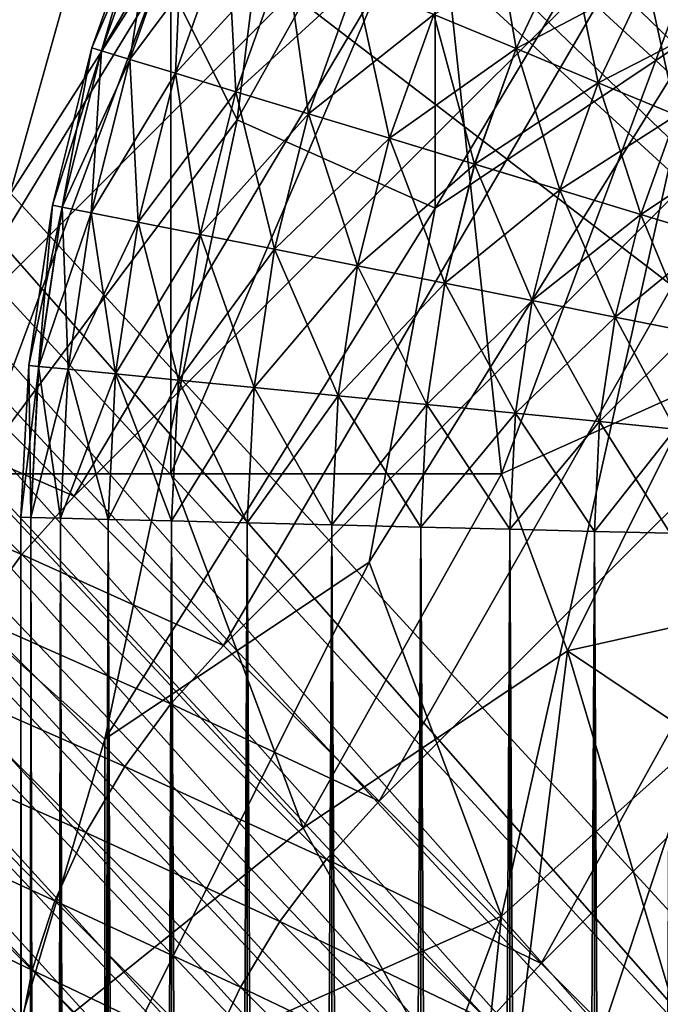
# Model space of a CAD drawing. Extents: x -0.3 to 0.3, y -0.266 to 0.266.
# Tile 148 of 256: x -0.188 to -0.175, y 0.123 to 0.143. Entities that reach past the tile are written whole.
import ezdxf

# ---------------------------------------------------------------- set-up
doc = ezdxf.new("R2010")
doc.units = 0

msp = doc.modelspace()

# ---------------------------------------------------------------- linework, layer by layer
for points in [[(-0.156664, 0.141082, 0.506885), (-0.20835, 0.187559, 0.012), (-0.223522, 0.202731, 0.012)], [(-0.156664, 0.141082, 0.506885), (-0.223522, 0.202731, 0.012), (-0.185174, 0.170429, 0.584312)], [(-0.20835, 0.187559, 0.012), (-0.156664, 0.141082, 0.506885), (-0.155774, 0.139976, 0.50601)], [(-0.20835, 0.187559, 0.012), (-0.155774, 0.139976, 0.50601), (-0.20747, 0.186517, 0.010433)], [(-0.20747, 0.186517, 0.010433), (-0.155774, 0.139976, 0.50601), (-0.155125, 0.138744, 0.505181)], [(-0.20747, 0.186517, 0.010433), (-0.155125, 0.138744, 0.505181), (-0.20675, 0.185348, 0.008894)], [(-0.20675, 0.185348, 0.008894), (-0.155125, 0.138744, 0.505181), (-0.154766, 0.137417, 0.504428)], [(-0.20675, 0.185348, 0.008894), (-0.154766, 0.137417, 0.504428), (-0.206202, 0.184071, 0.007408)], [(-0.206202, 0.184071, 0.007408), (-0.154766, 0.137417, 0.504428), (-0.154662, 0.136025, 0.503751)], [(-0.206202, 0.184071, 0.007408), (-0.154662, 0.136025, 0.503751), (-0.205837, 0.182709, 0.006)], [(-0.205837, 0.182709, 0.006), (-0.154662, 0.136025, 0.503751), (-0.154847, 0.134607, 0.503174)], [(-0.205837, 0.182709, 0.006), (-0.154847, 0.134607, 0.503174), (-0.20566, 0.181285, 0.004695)], [(-0.20566, 0.181285, 0.004695), (-0.155258, 0.133214, 0.502694), (-0.205674, 0.179823, 0.003515)], [(-0.20566, 0.181285, 0.004695), (-0.154847, 0.134607, 0.503174), (-0.155258, 0.133214, 0.502694)], [(-0.205674, 0.179823, 0.003515), (-0.155832, 0.131889, 0.502302), (-0.205879, 0.178348, 0.00248)], [(-0.205674, 0.179823, 0.003515), (-0.155258, 0.133214, 0.502694), (-0.155832, 0.131889, 0.502302)], [(-0.205879, 0.178348, 0.00248), (-0.156552, 0.130653, 0.502002), (-0.206098, 0.177305, 0.002352)], [(-0.205879, 0.178348, 0.00248), (-0.155832, 0.131889, 0.502302), (-0.156552, 0.130653, 0.502002)], [(-0.206098, 0.177305, 0.002352), (-0.157361, 0.129463, 0.501767), (-0.206802, 0.175304, 0.001701)], [(-0.206098, 0.177305, 0.002352), (-0.156552, 0.130653, 0.502002), (-0.157361, 0.129463, 0.501767)], [(-0.206802, 0.175304, 0.001701), (-0.158213, 0.128322, 0.501586), (-0.207545, 0.173965, 0.00119)], [(-0.206802, 0.175304, 0.001701), (-0.157361, 0.129463, 0.501767), (-0.158213, 0.128322, 0.501586)], [(-0.207545, 0.173965, 0.00119), (-0.159096, 0.127268, 0.501468), (-0.208435, 0.172716, 0.000882)], [(-0.207545, 0.173965, 0.00119), (-0.158213, 0.128322, 0.501586), (-0.159096, 0.127268, 0.501468)], [(-0.208435, 0.172716, 0.000882), (-0.160067, 0.126275, 0.501429), (-0.209462, 0.171566, 0.000778)], [(-0.208435, 0.172716, 0.000882), (-0.159096, 0.127268, 0.501468), (-0.160067, 0.126275, 0.501429)], [(-0.213696, 0.167333, 0.000778), (-0.209462, 0.171566, 0.000778), (-0.160067, 0.126275, 0.501429)], [(-0.152323, 0.136555, 0.513147), (-0.156664, 0.141082, 0.506885), (-0.185174, 0.170429, 0.584312)], [(-0.149006, 0.133626, 0.527606), (-0.152323, 0.136555, 0.513147), (-0.185174, 0.170429, 0.584312)], [(-0.185174, 0.170429, 0.584312), (-0.170355, 0.156252, 0.644683), (-0.148952, 0.135016, 0.684081)], [(-0.185174, 0.170429, 0.584312), (-0.148952, 0.135016, 0.684081), (-0.071389, 0.057435, 0.659767)], [(-0.148085, 0.13277, 0.531708), (-0.149006, 0.133626, 0.527606), (-0.185174, 0.170429, 0.584312)], [(-0.14702, 0.131759, 0.536139), (-0.148085, 0.13277, 0.531708), (-0.185174, 0.170429, 0.584312)], [(-0.185174, 0.170429, 0.584312), (-0.071389, 0.057435, 0.659767), (-0.083124, 0.068952, 0.639939)], [(-0.185174, 0.170429, 0.584312), (-0.083124, 0.068952, 0.639939), (-0.085112, 0.070919, 0.637953)], [(-0.145774, 0.130563, 0.540869), (-0.14702, 0.131759, 0.536139), (-0.185174, 0.170429, 0.584312)], [(-0.144307, 0.129148, 0.545887), (-0.145774, 0.130563, 0.540869), (-0.185174, 0.170429, 0.584312)], [(-0.185174, 0.170429, 0.584312), (-0.085112, 0.070919, 0.637953), (-0.087059, 0.072845, 0.635977)], [(-0.185174, 0.170429, 0.584312), (-0.087059, 0.072845, 0.635977), (-0.088964, 0.07473, 0.634012)], [(-0.142588, 0.127485, 0.551169), (-0.144307, 0.129148, 0.545887), (-0.185174, 0.170429, 0.584312)], [(-0.140589, 0.125543, 0.556698), (-0.142588, 0.127485, 0.551169), (-0.185174, 0.170429, 0.584312)], [(-0.185174, 0.170429, 0.584312), (-0.088964, 0.07473, 0.634012), (-0.090829, 0.076574, 0.63206)], [(-0.185174, 0.170429, 0.584312), (-0.090829, 0.076574, 0.63206), (-0.092655, 0.078379, 0.630117)], [(-0.138279, 0.123293, 0.562462), (-0.140589, 0.125543, 0.556698), (-0.185174, 0.170429, 0.584312)], [(-0.13563, 0.120707, 0.568446), (-0.138279, 0.123293, 0.562462), (-0.185174, 0.170429, 0.584312)], [(-0.185174, 0.170429, 0.584312), (-0.092655, 0.078379, 0.630117), (-0.094442, 0.080147, 0.628184)], [(-0.185174, 0.170429, 0.584312), (-0.094442, 0.080147, 0.628184), (-0.096295, 0.081978, 0.626145)], [(-0.132613, 0.117755, 0.574642), (-0.13563, 0.120707, 0.568446), (-0.185174, 0.170429, 0.584312)], [(-0.1292, 0.11441, 0.58104), (-0.132613, 0.117755, 0.574642), (-0.185174, 0.170429, 0.584312)], [(-0.185174, 0.170429, 0.584312), (-0.096295, 0.081978, 0.626145), (-0.105174, 0.09075, 0.615906)], [(-0.185174, 0.170429, 0.584312), (-0.105174, 0.09075, 0.615906), (-0.111024, 0.096522, 0.608537)], [(-0.125364, 0.110642, 0.587633), (-0.1292, 0.11441, 0.58104), (-0.185174, 0.170429, 0.584312)], [(-0.121075, 0.106425, 0.594416), (-0.125364, 0.110642, 0.587633), (-0.185174, 0.170429, 0.584312)], [(-0.185174, 0.170429, 0.584312), (-0.111024, 0.096522, 0.608537), (-0.116305, 0.101728, 0.601386)], [(-0.116305, 0.101728, 0.601386), (-0.121075, 0.106425, 0.594416), (-0.185174, 0.170429, 0.584312)], [(-0.213696, 0.167333, 0.000778), (-0.169716, 0.117343, 0.501618), (-0.214846, 0.166305, 0.000882)], [(-0.213696, 0.167333, 0.000778), (-0.16869, 0.118288, 0.501583), (-0.169716, 0.117343, 0.501618)], [(-0.213696, 0.167333, 0.000778), (-0.160067, 0.126275, 0.501429), (-0.16869, 0.118288, 0.501583)], [(-0.228647, 0.16534, 0.010433), (-0.183198, 0.11464, 0.506917), (-0.229688, 0.16622, 0.012)], [(-0.213729, 0.144307, 0.575792), (-0.229688, 0.16622, 0.012), (-0.183198, 0.11464, 0.506917)], [(-0.214846, 0.166305, 0.000882), (-0.17076, 0.116455, 0.501717), (-0.216095, 0.165416, 0.00119)], [(-0.214846, 0.166305, 0.000882), (-0.169716, 0.117343, 0.501618), (-0.17076, 0.116455, 0.501717)], [(-0.216095, 0.165416, 0.00119), (-0.171809, 0.115658, 0.501883), (-0.217434, 0.164672, 0.001701)], [(-0.216095, 0.165416, 0.00119), (-0.17076, 0.116455, 0.501717), (-0.171809, 0.115658, 0.501883)], [(-0.227477, 0.16462, 0.008894), (-0.182057, 0.114015, 0.50612), (-0.228647, 0.16534, 0.010433)], [(-0.228647, 0.16534, 0.010433), (-0.182057, 0.114015, 0.50612), (-0.183198, 0.11464, 0.506917)], [(-0.226201, 0.164073, 0.007408), (-0.180802, 0.113755, 0.505409), (-0.227477, 0.16462, 0.008894)], [(-0.227477, 0.16462, 0.008894), (-0.180802, 0.113755, 0.505409), (-0.182057, 0.114015, 0.50612)], [(-0.217434, 0.164672, 0.001701), (-0.172877, 0.114971, 0.50212), (-0.219435, 0.163968, 0.002352)], [(-0.217434, 0.164672, 0.001701), (-0.171809, 0.115658, 0.501883), (-0.172877, 0.114971, 0.50212)], [(-0.224839, 0.163707, 0.006), (-0.179482, 0.113668, 0.504735), (-0.226201, 0.164073, 0.007408)], [(-0.226201, 0.164073, 0.007408), (-0.179482, 0.113668, 0.504735), (-0.180802, 0.113755, 0.505409)], [(-0.219435, 0.163968, 0.002352), (-0.174055, 0.114471, 0.502475), (-0.220477, 0.163749, 0.00248)], [(-0.219435, 0.163968, 0.002352), (-0.172877, 0.114971, 0.50212), (-0.174055, 0.114471, 0.502475)], [(-0.223414, 0.16353, 0.004695), (-0.178126, 0.113719, 0.504099), (-0.224839, 0.163707, 0.006)], [(-0.224839, 0.163707, 0.006), (-0.178126, 0.113719, 0.504099), (-0.179482, 0.113668, 0.504735)], [(-0.220477, 0.163749, 0.00248), (-0.175366, 0.11413, 0.502951), (-0.221952, 0.163544, 0.003515)], [(-0.220477, 0.163749, 0.00248), (-0.174055, 0.114471, 0.502475), (-0.175366, 0.11413, 0.502951)], [(-0.221952, 0.163544, 0.003515), (-0.176744, 0.113879, 0.503501), (-0.223414, 0.16353, 0.004695)], [(-0.223414, 0.16353, 0.004695), (-0.176744, 0.113879, 0.503501), (-0.178126, 0.113719, 0.504099)], [(-0.221952, 0.163544, 0.003515), (-0.175366, 0.11413, 0.502951), (-0.176744, 0.113879, 0.503501)], [(-0.195012, 0.141706, 0.656667), (-0.186347, 0.155325, 0.650175), (-0.197455, 0.144217, 0.650175)], [(-0.195012, 0.141706, 0.656667), (-0.183835, 0.152882, 0.656667), (-0.186347, 0.155325, 0.650175)], [(-0.19244, 0.139069, 0.662842), (-0.183835, 0.152882, 0.656667), (-0.195012, 0.141706, 0.656667)], [(-0.19244, 0.139069, 0.662842), (-0.181199, 0.15031, 0.662842), (-0.183835, 0.152882, 0.656667)], [(-0.186274, 0.146277, 0.769751), (-0.183631, 0.14097, 0.770463), (-0.18231, 0.151584, 0.769847)], [(-0.183631, 0.14097, 0.770463), (-0.179667, 0.148046, 0.770369), (-0.18231, 0.151584, 0.769847)], [(-0.189739, 0.136306, 0.6687), (-0.181199, 0.15031, 0.662842), (-0.19244, 0.139069, 0.662842)], [(-0.189739, 0.136306, 0.6687), (-0.178436, 0.147609, 0.6687), (-0.181199, 0.15031, 0.662842)], [(-0.186274, 0.146277, 0.769751), (-0.188917, 0.148046, 0.769063), (-0.19156, 0.14097, 0.769327)], [(-0.179667, 0.139201, 0.770841), (-0.179667, 0.148046, 0.770369), (-0.183631, 0.14097, 0.770463)], [(-0.179667, 0.139201, 0.770841), (-0.174381, 0.148046, 0.770704), (-0.179667, 0.148046, 0.770369)], [(-0.179667, 0.139201, 0.770841), (-0.174381, 0.142739, 0.770922), (-0.174381, 0.148046, 0.770704)], [(-0.186886, 0.133443, 0.674242), (-0.178436, 0.147609, 0.6687), (-0.189739, 0.136306, 0.6687)], [(-0.186886, 0.133443, 0.674242), (-0.175573, 0.144756, 0.674242), (-0.178436, 0.147609, 0.6687)], [(-0.186274, 0.146277, 0.769751), (-0.19156, 0.14097, 0.769327), (-0.190238, 0.132125, 0.770271)], [(-0.183631, 0.14097, 0.770463), (-0.186274, 0.146277, 0.769751), (-0.190238, 0.132125, 0.770271)], [(-0.179667, 0.146277, 0.701498), (-0.184953, 0.133894, 0.702785), (-0.184953, 0.144508, 0.701483)], [(-0.179667, 0.146277, 0.701498), (-0.178346, 0.133894, 0.703376), (-0.184953, 0.133894, 0.702785)], [(-0.178346, 0.133894, 0.703376), (-0.179667, 0.146277, 0.701498), (-0.174381, 0.144508, 0.702201)], [(-0.171425, 0.142822, 0.6794), (-0.174408, 0.145806, 0.674179), (-0.175573, 0.144756, 0.674242)], [(-0.185444, 0.145455, 0.31), (-0.186535, 0.142406, 0.31), (-0.186343, 0.142347, 0.31178)], [(-0.185259, 0.145378, 0.30822), (-0.186535, 0.142406, 0.31), (-0.185444, 0.145455, 0.31)], [(-0.185259, 0.145378, 0.30822), (-0.186343, 0.142347, 0.30822), (-0.186535, 0.142406, 0.31)], [(-0.185444, 0.145455, 0.31), (-0.186343, 0.142347, 0.31178), (-0.185259, 0.145378, 0.31178)], [(-0.185259, 0.145378, 0.31178), (-0.186343, 0.142347, 0.31178), (-0.185777, 0.142176, 0.313471)], [(-0.184712, 0.145152, 0.306529), (-0.186343, 0.142347, 0.30822), (-0.185259, 0.145378, 0.30822)], [(-0.185259, 0.145378, 0.31178), (-0.185777, 0.142176, 0.313471), (-0.184712, 0.145152, 0.313471)], [(-0.178574, 0.14545, 0.317799), (-0.179698, 0.143075, 0.317799), (-0.178053, 0.142393, 0.318)], [(-0.178574, 0.14545, 0.317799), (-0.178053, 0.142393, 0.318), (-0.177004, 0.144611, 0.318)], [(-0.184712, 0.145152, 0.306529), (-0.185777, 0.142176, 0.306529), (-0.186343, 0.142347, 0.30822)], [(-0.184712, 0.145152, 0.313471), (-0.185777, 0.142176, 0.313471), (-0.184865, 0.141899, 0.314988)], [(-0.183832, 0.144787, 0.305012), (-0.185777, 0.142176, 0.306529), (-0.184712, 0.145152, 0.306529)], [(-0.184712, 0.145152, 0.313471), (-0.184865, 0.141899, 0.314988), (-0.183832, 0.144787, 0.314988)], [(-0.1839, 0.130457, 0.679467), (-0.175573, 0.144756, 0.674242), (-0.186886, 0.133443, 0.674242)], [(-0.183832, 0.144787, 0.305012), (-0.184865, 0.141899, 0.305012), (-0.185777, 0.142176, 0.306529)], [(-0.183832, 0.144787, 0.314988), (-0.184865, 0.141899, 0.314988), (-0.183653, 0.141531, 0.316255)], [(-0.182661, 0.144302, 0.303745), (-0.184865, 0.141899, 0.305012), (-0.183832, 0.144787, 0.305012)], [(-0.1839, 0.130457, 0.679467), (-0.172587, 0.14177, 0.679467), (-0.175573, 0.144756, 0.674242)], [(-0.183832, 0.144787, 0.314988), (-0.183653, 0.141531, 0.316255), (-0.182661, 0.144302, 0.316255)], [(-0.171425, 0.142822, 0.6794), (-0.175573, 0.144756, 0.674242), (-0.172587, 0.14177, 0.679467)], [(-0.192881, 0.132125, 0.702561), (-0.188917, 0.144508, 0.701431), (-0.184953, 0.144508, 0.701483)], [(-0.192881, 0.132125, 0.702561), (-0.184953, 0.144508, 0.701483), (-0.188917, 0.133894, 0.702502)], [(-0.184953, 0.133894, 0.702785), (-0.188917, 0.133894, 0.702502), (-0.184953, 0.144508, 0.701483)], [(-0.177004, 0.144611, 0.302), (-0.178053, 0.142393, 0.302), (-0.179698, 0.143075, 0.302201)], [(-0.178346, 0.133894, 0.703376), (-0.174381, 0.144508, 0.702201), (-0.174381, 0.135663, 0.703559)], [(-0.177004, 0.144611, 0.318), (-0.178053, 0.142393, 0.318), (-0.176408, 0.141712, 0.317799)], [(-0.175434, 0.143772, 0.302201), (-0.178053, 0.142393, 0.302), (-0.177004, 0.144611, 0.302)], [(-0.177004, 0.144611, 0.318), (-0.176408, 0.141712, 0.317799), (-0.175434, 0.143772, 0.317799)], [(-0.208108, 0.138327, 0.609454), (-0.213729, 0.144307, 0.575792), (-0.183198, 0.11464, 0.506917)], [(-0.182661, 0.144302, 0.303745), (-0.183653, 0.141531, 0.303745), (-0.184865, 0.141899, 0.305012)], [(-0.182661, 0.144302, 0.316255), (-0.183653, 0.141531, 0.316255), (-0.182201, 0.141091, 0.317208)], [(-0.18126, 0.143722, 0.302792), (-0.183653, 0.141531, 0.303745), (-0.182661, 0.144302, 0.303745)], [(-0.182661, 0.144302, 0.316255), (-0.182201, 0.141091, 0.317208), (-0.18126, 0.143722, 0.317208)], [(-0.18126, 0.143722, 0.302792), (-0.182201, 0.141091, 0.302792), (-0.183653, 0.141531, 0.303745)], [(-0.18126, 0.143722, 0.317208), (-0.182201, 0.141091, 0.317208), (-0.180583, 0.1406, 0.317799)], [(-0.179698, 0.143075, 0.302201), (-0.182201, 0.141091, 0.302792), (-0.18126, 0.143722, 0.302792)], [(-0.18126, 0.143722, 0.317208), (-0.180583, 0.1406, 0.317799), (-0.179698, 0.143075, 0.317799)], [(-0.175434, 0.143772, 0.302201), (-0.176408, 0.141712, 0.302201), (-0.178053, 0.142393, 0.302)], [(-0.175434, 0.143772, 0.317799), (-0.176408, 0.141712, 0.317799), (-0.174846, 0.141065, 0.317208)], [(-0.173943, 0.142975, 0.302792), (-0.176408, 0.141712, 0.302201), (-0.175434, 0.143772, 0.302201)], [(-0.175434, 0.143772, 0.317799), (-0.174846, 0.141065, 0.317208), (-0.173943, 0.142975, 0.317208)], [(-0.179698, 0.143075, 0.302201), (-0.180583, 0.1406, 0.302201), (-0.182201, 0.141091, 0.302792)], [(-0.179698, 0.143075, 0.317799), (-0.180583, 0.1406, 0.317799), (-0.17888, 0.140083, 0.318)], [(-0.178053, 0.142393, 0.302), (-0.180583, 0.1406, 0.302201), (-0.179698, 0.143075, 0.302201)], [(-0.179698, 0.143075, 0.317799), (-0.17888, 0.140083, 0.318), (-0.178053, 0.142393, 0.318)], [(-0.173943, 0.142975, 0.302792), (-0.174846, 0.141065, 0.302792), (-0.176408, 0.141712, 0.302201)], [(-0.180989, 0.132125, 0.771057), (-0.174381, 0.142739, 0.770922), (-0.179667, 0.139201, 0.770841)], [(-0.174381, 0.142739, 0.770922), (-0.180989, 0.132125, 0.771057), (-0.178346, 0.125049, 0.771378)], [(-0.174381, 0.142739, 0.770922), (-0.178346, 0.125049, 0.771378), (-0.174381, 0.128587, 0.771372)], [(-0.186535, 0.142406, 0.31), (-0.187322, 0.139264, 0.31), (-0.187125, 0.139225, 0.31178)], [(-0.186343, 0.142347, 0.30822), (-0.187322, 0.139264, 0.31), (-0.186535, 0.142406, 0.31)], [(-0.186343, 0.142347, 0.30822), (-0.187125, 0.139225, 0.30822), (-0.187322, 0.139264, 0.31)], [(-0.186535, 0.142406, 0.31), (-0.187125, 0.139225, 0.31178), (-0.186343, 0.142347, 0.31178)], [(-0.186343, 0.142347, 0.31178), (-0.187125, 0.139225, 0.31178), (-0.186545, 0.13911, 0.313471)], [(-0.185777, 0.142176, 0.306529), (-0.187125, 0.139225, 0.30822), (-0.186343, 0.142347, 0.30822)], [(-0.186343, 0.142347, 0.31178), (-0.186545, 0.13911, 0.313471), (-0.185777, 0.142176, 0.313471)], [(-0.178053, 0.142393, 0.302), (-0.178879, 0.140083, 0.302), (-0.180583, 0.1406, 0.302201)], [(-0.178053, 0.142393, 0.318), (-0.17888, 0.140083, 0.318), (-0.177176, 0.139567, 0.317799)], [(-0.176408, 0.141712, 0.302201), (-0.178879, 0.140083, 0.302), (-0.178053, 0.142393, 0.302)], [(-0.178053, 0.142393, 0.318), (-0.177176, 0.139567, 0.317799), (-0.176408, 0.141712, 0.317799)], [(-0.185777, 0.142176, 0.306529), (-0.186545, 0.13911, 0.306529), (-0.187125, 0.139225, 0.30822)], [(-0.185777, 0.142176, 0.313471), (-0.186545, 0.13911, 0.313471), (-0.18561, 0.138924, 0.314988)], [(-0.184865, 0.141899, 0.305012), (-0.186545, 0.13911, 0.306529), (-0.185777, 0.142176, 0.306529)], [(-0.185777, 0.142176, 0.313471), (-0.18561, 0.138924, 0.314988), (-0.184865, 0.141899, 0.314988)], [(-0.184865, 0.141899, 0.305012), (-0.18561, 0.138924, 0.305012), (-0.186545, 0.13911, 0.306529)], [(-0.184865, 0.141899, 0.314988), (-0.18561, 0.138924, 0.314988), (-0.184368, 0.138677, 0.316255)], [(-0.183653, 0.141531, 0.303745), (-0.18561, 0.138924, 0.305012), (-0.184865, 0.141899, 0.305012)], [(-0.184865, 0.141899, 0.314988), (-0.184368, 0.138677, 0.316255), (-0.183653, 0.141531, 0.316255)], [(-0.180787, 0.127345, 0.684375), (-0.172587, 0.14177, 0.679467), (-0.1839, 0.130457, 0.679467)], [(-0.180787, 0.127345, 0.684375), (-0.169474, 0.138658, 0.684375), (-0.172587, 0.14177, 0.679467)], [(-0.176408, 0.141712, 0.302201), (-0.177176, 0.139567, 0.302201), (-0.178879, 0.140083, 0.302)], [(-0.176408, 0.141712, 0.317799), (-0.177176, 0.139567, 0.317799), (-0.175558, 0.139076, 0.317208)], [(-0.174846, 0.141065, 0.302792), (-0.177176, 0.139567, 0.302201), (-0.176408, 0.141712, 0.302201)], [(-0.176408, 0.141712, 0.317799), (-0.175558, 0.139076, 0.317208), (-0.174846, 0.141065, 0.317208)], [(-0.183653, 0.141531, 0.303745), (-0.184368, 0.138677, 0.303745), (-0.18561, 0.138924, 0.305012)], [(-0.183653, 0.141531, 0.316255), (-0.184368, 0.138677, 0.316255), (-0.18288, 0.138381, 0.317208)], [(-0.182201, 0.141091, 0.302792), (-0.184368, 0.138677, 0.303745), (-0.183653, 0.141531, 0.303745)], [(-0.183653, 0.141531, 0.316255), (-0.18288, 0.138381, 0.317208), (-0.182201, 0.141091, 0.317208)], [(-0.190238, 0.132125, 0.770271), (-0.186274, 0.128587, 0.770882), (-0.183631, 0.14097, 0.770463)], [(-0.186274, 0.128587, 0.770882), (-0.179667, 0.139201, 0.770841), (-0.183631, 0.14097, 0.770463)], [(-0.182201, 0.141091, 0.302792), (-0.18288, 0.138381, 0.302792), (-0.184368, 0.138677, 0.303745)], [(-0.182201, 0.141091, 0.317208), (-0.18288, 0.138381, 0.317208), (-0.181222, 0.138051, 0.317799)], [(-0.180583, 0.1406, 0.302201), (-0.18288, 0.138381, 0.302792), (-0.182201, 0.141091, 0.302792)], [(-0.182201, 0.141091, 0.317208), (-0.181222, 0.138051, 0.317799), (-0.180583, 0.1406, 0.317799)], [(-0.174846, 0.141065, 0.302792), (-0.175558, 0.139076, 0.302792), (-0.177176, 0.139567, 0.302201)], [(-0.174846, 0.141065, 0.317208), (-0.175558, 0.139076, 0.317208), (-0.174106, 0.138635, 0.316255)], [(-0.173445, 0.140485, 0.303745), (-0.175558, 0.139076, 0.302792), (-0.174846, 0.141065, 0.302792)], [(-0.180583, 0.1406, 0.302201), (-0.181222, 0.138051, 0.302201), (-0.18288, 0.138381, 0.302792)], [(-0.180583, 0.1406, 0.317799), (-0.181222, 0.138051, 0.317799), (-0.179476, 0.137704, 0.318)], [(-0.178879, 0.140083, 0.302), (-0.181222, 0.138051, 0.302201), (-0.180583, 0.1406, 0.302201)], [(-0.180583, 0.1406, 0.317799), (-0.179476, 0.137704, 0.318), (-0.17888, 0.140083, 0.318)], [(-0.173445, 0.140485, 0.303745), (-0.174106, 0.138635, 0.303745), (-0.175558, 0.139076, 0.302792)], [(-0.178879, 0.140083, 0.302), (-0.179476, 0.137704, 0.302), (-0.181222, 0.138051, 0.302201)], [(-0.17888, 0.140083, 0.318), (-0.179476, 0.137704, 0.318), (-0.17773, 0.137356, 0.317799)], [(-0.177176, 0.139567, 0.302201), (-0.179476, 0.137704, 0.302), (-0.178879, 0.140083, 0.302)], [(-0.17888, 0.140083, 0.318), (-0.17773, 0.137356, 0.317799), (-0.177176, 0.139567, 0.317799)], [(-0.177176, 0.139567, 0.302201), (-0.17773, 0.137356, 0.302201), (-0.179476, 0.137704, 0.302)], [(-0.177176, 0.139567, 0.317799), (-0.17773, 0.137356, 0.317799), (-0.176071, 0.137026, 0.317208)], [(-0.175558, 0.139076, 0.302792), (-0.17773, 0.137356, 0.302201), (-0.177176, 0.139567, 0.302201)], [(-0.177176, 0.139567, 0.317799), (-0.176071, 0.137026, 0.317208), (-0.175558, 0.139076, 0.317208)], [(-0.187322, 0.139264, 0.31), (-0.187797, 0.136061, 0.31), (-0.187598, 0.136041, 0.31178)], [(-0.187125, 0.139225, 0.30822), (-0.187797, 0.136061, 0.31), (-0.187322, 0.139264, 0.31)], [(-0.187125, 0.139225, 0.30822), (-0.187597, 0.136041, 0.30822), (-0.187797, 0.136061, 0.31)], [(-0.187322, 0.139264, 0.31), (-0.187598, 0.136041, 0.31178), (-0.187125, 0.139225, 0.31178)], [(-0.187125, 0.139225, 0.31178), (-0.187598, 0.136041, 0.31178), (-0.187009, 0.135983, 0.313471)], [(-0.186545, 0.13911, 0.306529), (-0.187597, 0.136041, 0.30822), (-0.187125, 0.139225, 0.30822)], [(-0.187125, 0.139225, 0.31178), (-0.187009, 0.135983, 0.313471), (-0.186545, 0.13911, 0.313471)], [(-0.180989, 0.132125, 0.771057), (-0.179667, 0.139201, 0.770841), (-0.186274, 0.128587, 0.770882)], [(-0.186545, 0.13911, 0.306529), (-0.187009, 0.135983, 0.306529), (-0.187597, 0.136041, 0.30822)], [(-0.186545, 0.13911, 0.313471), (-0.187009, 0.135983, 0.313471), (-0.18606, 0.13589, 0.314988)], [(-0.18561, 0.138924, 0.305012), (-0.187009, 0.135983, 0.306529), (-0.186545, 0.13911, 0.306529)], [(-0.186545, 0.13911, 0.313471), (-0.18606, 0.13589, 0.314988), (-0.18561, 0.138924, 0.314988)], [(-0.175558, 0.139076, 0.302792), (-0.176071, 0.137026, 0.302792), (-0.17773, 0.137356, 0.302201)], [(-0.175558, 0.139076, 0.317208), (-0.176071, 0.137026, 0.317208), (-0.174584, 0.13673, 0.316255)], [(-0.174106, 0.138635, 0.303745), (-0.176071, 0.137026, 0.302792), (-0.175558, 0.139076, 0.302792)], [(-0.175558, 0.139076, 0.317208), (-0.174584, 0.13673, 0.316255), (-0.174106, 0.138635, 0.316255)], [(-0.18561, 0.138924, 0.305012), (-0.18606, 0.13589, 0.305012), (-0.187009, 0.135983, 0.306529)], [(-0.18561, 0.138924, 0.314988), (-0.18606, 0.13589, 0.314988), (-0.1848, 0.135766, 0.316255)], [(-0.184368, 0.138677, 0.303745), (-0.18606, 0.13589, 0.305012), (-0.18561, 0.138924, 0.305012)], [(-0.18561, 0.138924, 0.314988), (-0.1848, 0.135766, 0.316255), (-0.184368, 0.138677, 0.316255)], [(-0.184368, 0.138677, 0.303745), (-0.1848, 0.135766, 0.303745), (-0.18606, 0.13589, 0.305012)], [(-0.184368, 0.138677, 0.316255), (-0.1848, 0.135766, 0.316255), (-0.18329, 0.135617, 0.317208)], [(-0.18288, 0.138381, 0.302792), (-0.1848, 0.135766, 0.303745), (-0.184368, 0.138677, 0.303745)], [(-0.184368, 0.138677, 0.316255), (-0.18329, 0.135617, 0.317208), (-0.18288, 0.138381, 0.317208)], [(-0.177548, 0.124105, 0.688967), (-0.169474, 0.138658, 0.684375), (-0.180787, 0.127345, 0.684375)], [(-0.177548, 0.124105, 0.688967), (-0.166235, 0.135418, 0.688967), (-0.169474, 0.138658, 0.684375)], [(-0.174106, 0.138635, 0.303745), (-0.174584, 0.13673, 0.303745), (-0.176071, 0.137026, 0.302792)], [(-0.191236, 0.120898, 0.661847), (-0.208108, 0.138327, 0.609454), (-0.183198, 0.11464, 0.506917)], [(-0.18288, 0.138381, 0.302792), (-0.18329, 0.135617, 0.302792), (-0.1848, 0.135766, 0.303745)], [(-0.18288, 0.138381, 0.317208), (-0.18329, 0.135617, 0.317208), (-0.181607, 0.135451, 0.317799)], [(-0.181222, 0.138051, 0.302201), (-0.18329, 0.135617, 0.302792), (-0.18288, 0.138381, 0.302792)], [(-0.18288, 0.138381, 0.317208), (-0.181607, 0.135451, 0.317799), (-0.181222, 0.138051, 0.317799)], [(-0.181222, 0.138051, 0.302201), (-0.181607, 0.135451, 0.302201), (-0.18329, 0.135617, 0.302792)], [(-0.181222, 0.138051, 0.317799), (-0.181607, 0.135451, 0.317799), (-0.179836, 0.135277, 0.318)], [(-0.179476, 0.137704, 0.302), (-0.181607, 0.135451, 0.302201), (-0.181222, 0.138051, 0.302201)], [(-0.181222, 0.138051, 0.317799), (-0.179836, 0.135277, 0.318), (-0.179476, 0.137704, 0.318)], [(-0.179476, 0.137704, 0.302), (-0.179836, 0.135277, 0.302), (-0.181607, 0.135451, 0.302201)], [(-0.179476, 0.137704, 0.318), (-0.179836, 0.135277, 0.318), (-0.178064, 0.135102, 0.317799)], [(-0.17773, 0.137356, 0.302201), (-0.179836, 0.135277, 0.302), (-0.179476, 0.137704, 0.302)], [(-0.179476, 0.137704, 0.318), (-0.178064, 0.135102, 0.317799), (-0.17773, 0.137356, 0.317799)], [(-0.17773, 0.137356, 0.302201), (-0.178064, 0.135102, 0.302201), (-0.179836, 0.135277, 0.302)], [(-0.17773, 0.137356, 0.317799), (-0.178064, 0.135102, 0.317799), (-0.176381, 0.134936, 0.317208)], [(-0.176071, 0.137026, 0.302792), (-0.178064, 0.135102, 0.302201), (-0.17773, 0.137356, 0.302201)], [(-0.17773, 0.137356, 0.317799), (-0.176381, 0.134936, 0.317208), (-0.176071, 0.137026, 0.317208)], [(-0.176071, 0.137026, 0.302792), (-0.176381, 0.134936, 0.302792), (-0.178064, 0.135102, 0.302201)], [(-0.176071, 0.137026, 0.317208), (-0.176381, 0.134936, 0.317208), (-0.174872, 0.134788, 0.316255)], [(-0.174584, 0.13673, 0.303745), (-0.176381, 0.134936, 0.302792), (-0.176071, 0.137026, 0.302792)], [(-0.176071, 0.137026, 0.317208), (-0.174872, 0.134788, 0.316255), (-0.174584, 0.13673, 0.316255)], [(-0.174584, 0.13673, 0.303745), (-0.174872, 0.134788, 0.303745), (-0.176381, 0.134936, 0.302792)], [(-0.186886, 0.133443, 0.674242), (-0.189739, 0.136306, 0.6687), (-0.190787, 0.135139, 0.668642)], [(-0.187797, 0.136061, 0.31), (-0.187954, 0.133023, 0.31), (-0.187753, 0.133018, 0.31178)], [(-0.187597, 0.136041, 0.30822), (-0.187954, 0.133023, 0.31), (-0.187797, 0.136061, 0.31)], [(-0.187597, 0.136041, 0.30822), (-0.187753, 0.133018, 0.30822), (-0.187954, 0.133023, 0.31)], [(-0.187797, 0.136061, 0.31), (-0.187753, 0.133018, 0.31178), (-0.187598, 0.136041, 0.31178)], [(-0.187598, 0.136041, 0.31178), (-0.187753, 0.133018, 0.31178), (-0.187162, 0.133003, 0.313471)], [(-0.187009, 0.135983, 0.306529), (-0.187753, 0.133018, 0.30822), (-0.187597, 0.136041, 0.30822)], [(-0.187598, 0.136041, 0.31178), (-0.187162, 0.133003, 0.313471), (-0.187009, 0.135983, 0.313471)], [(-0.187009, 0.135983, 0.306529), (-0.187162, 0.133003, 0.306529), (-0.187753, 0.133018, 0.30822)], [(-0.187009, 0.135983, 0.313471), (-0.187162, 0.133003, 0.313471), (-0.186209, 0.13298, 0.314988)], [(-0.18606, 0.13589, 0.305012), (-0.187162, 0.133003, 0.306529), (-0.187009, 0.135983, 0.306529)], [(-0.18606, 0.13589, 0.305012), (-0.186209, 0.13298, 0.305012), (-0.187162, 0.133003, 0.306529)], [(-0.187009, 0.135983, 0.313471), (-0.186209, 0.13298, 0.314988), (-0.18606, 0.13589, 0.314988)], [(-0.18606, 0.13589, 0.314988), (-0.186209, 0.13298, 0.314988), (-0.184942, 0.132949, 0.316255)], [(-0.1848, 0.135766, 0.303745), (-0.186209, 0.13298, 0.305012), (-0.18606, 0.13589, 0.305012)], [(-0.18606, 0.13589, 0.314988), (-0.184942, 0.132949, 0.316255), (-0.1848, 0.135766, 0.316255)], [(-0.1848, 0.135766, 0.303745), (-0.184942, 0.132949, 0.303745), (-0.186209, 0.13298, 0.305012)], [(-0.1848, 0.135766, 0.316255), (-0.184942, 0.132949, 0.316255), (-0.183426, 0.132911, 0.317208)], [(-0.18329, 0.135617, 0.302792), (-0.184942, 0.132949, 0.303745), (-0.1848, 0.135766, 0.303745)], [(-0.1848, 0.135766, 0.316255), (-0.183426, 0.132911, 0.317208), (-0.18329, 0.135617, 0.317208)], [(-0.174381, 0.135663, 0.703559), (-0.177024, 0.130356, 0.704026), (-0.178346, 0.133894, 0.703376)], [(-0.169096, 0.132125, 0.70482), (-0.177024, 0.130356, 0.704026), (-0.174381, 0.135663, 0.703559)], [(-0.18329, 0.135617, 0.302792), (-0.183426, 0.132911, 0.302792), (-0.184942, 0.132949, 0.303745)], [(-0.18329, 0.135617, 0.317208), (-0.183426, 0.132911, 0.317208), (-0.181736, 0.13287, 0.317799)], [(-0.181607, 0.135451, 0.302201), (-0.183426, 0.132911, 0.302792), (-0.18329, 0.135617, 0.302792)], [(-0.181607, 0.135451, 0.302201), (-0.181736, 0.13287, 0.302201), (-0.183426, 0.132911, 0.302792)], [(-0.18329, 0.135617, 0.317208), (-0.181736, 0.13287, 0.317799), (-0.181607, 0.135451, 0.317799)], [(-0.181607, 0.135451, 0.317799), (-0.181736, 0.13287, 0.317799), (-0.179956, 0.132826, 0.318)], [(-0.179836, 0.135277, 0.302), (-0.181736, 0.13287, 0.302201), (-0.181607, 0.135451, 0.302201)], [(-0.181607, 0.135451, 0.317799), (-0.179956, 0.132826, 0.318), (-0.179836, 0.135277, 0.318)], [(-0.179836, 0.135277, 0.302), (-0.179956, 0.132826, 0.302), (-0.181736, 0.13287, 0.302201)], [(-0.179836, 0.135277, 0.318), (-0.179956, 0.132826, 0.318), (-0.178176, 0.132783, 0.317799)], [(-0.178064, 0.135102, 0.302201), (-0.179956, 0.132826, 0.302), (-0.179836, 0.135277, 0.302)], [(-0.179836, 0.135277, 0.318), (-0.178176, 0.132783, 0.317799), (-0.178064, 0.135102, 0.317799)], [(-0.174181, 0.120738, 0.693242), (-0.166235, 0.135418, 0.688967), (-0.177548, 0.124105, 0.688967)], [(-0.187935, 0.132278, 0.674179), (-0.190787, 0.135139, 0.668642), (-0.191697, 0.133874, 0.668467)], [(-0.186886, 0.133443, 0.674242), (-0.190787, 0.135139, 0.668642), (-0.187935, 0.132278, 0.674179)], [(-0.178064, 0.135102, 0.302201), (-0.178176, 0.132783, 0.302201), (-0.179956, 0.132826, 0.302)], [(-0.178064, 0.135102, 0.317799), (-0.178176, 0.132783, 0.317799), (-0.176486, 0.132741, 0.317208)], [(-0.176381, 0.134936, 0.302792), (-0.178176, 0.132783, 0.302201), (-0.178064, 0.135102, 0.302201)], [(-0.178064, 0.135102, 0.317799), (-0.176486, 0.132741, 0.317208), (-0.176381, 0.134936, 0.317208)], [(-0.176381, 0.134936, 0.302792), (-0.176486, 0.132741, 0.302792), (-0.178176, 0.132783, 0.302201)], [(-0.176381, 0.134936, 0.317208), (-0.176486, 0.132741, 0.317208), (-0.17497, 0.132704, 0.316255)], [(-0.174872, 0.134788, 0.303745), (-0.176486, 0.132741, 0.302792), (-0.176381, 0.134936, 0.302792)], [(-0.176381, 0.134936, 0.317208), (-0.17497, 0.132704, 0.316255), (-0.174872, 0.134788, 0.316255)], [(-0.174872, 0.134788, 0.303745), (-0.17497, 0.132704, 0.303745), (-0.176486, 0.132741, 0.302792)], [(-0.187935, 0.132278, 0.674179), (-0.191697, 0.133874, 0.668467), (-0.188852, 0.131019, 0.673992)], [(-0.188917, 0.133894, 0.702502), (-0.184953, 0.133894, 0.702785), (-0.18231, 0.126818, 0.703914)], [(-0.188917, 0.133894, 0.702502), (-0.18231, 0.126818, 0.703914), (-0.188917, 0.121511, 0.703881)], [(-0.178346, 0.133894, 0.703376), (-0.18231, 0.126818, 0.703914), (-0.184953, 0.133894, 0.702785)], [(-0.18231, 0.126818, 0.703914), (-0.178346, 0.133894, 0.703376), (-0.177024, 0.130356, 0.704026)], [(-0.1839, 0.130457, 0.679467), (-0.186886, 0.133443, 0.674242), (-0.187935, 0.132278, 0.674179)], [(-0.187954, 0.133023, 0.31), (-0.187954, -0.18737, 0.31), (-0.187753, -0.187365, 0.31178)], [(-0.187954, 0.133023, 0.31), (-0.187753, -0.187365, 0.31178), (-0.187753, 0.133018, 0.31178)], [(-0.187753, 0.133018, 0.30822), (-0.187954, -0.18737, 0.31), (-0.187954, 0.133023, 0.31)], [(-0.187753, 0.133018, 0.30822), (-0.187753, -0.187365, 0.30822), (-0.187954, -0.18737, 0.31)], [(-0.187753, 0.133018, 0.31178), (-0.187753, -0.187365, 0.31178), (-0.187162, -0.187351, 0.313471)], [(-0.187753, 0.133018, 0.31178), (-0.187162, -0.187351, 0.313471), (-0.187162, 0.133003, 0.313471)], [(-0.187162, 0.133003, 0.306529), (-0.187753, -0.187365, 0.30822), (-0.187753, 0.133018, 0.30822)], [(-0.187162, 0.133003, 0.306529), (-0.187162, -0.187351, 0.306529), (-0.187753, -0.187365, 0.30822)], [(-0.187162, 0.133003, 0.313471), (-0.187162, -0.187351, 0.313471), (-0.186209, -0.187327, 0.314988)], [(-0.187162, 0.133003, 0.313471), (-0.186209, -0.187327, 0.314988), (-0.186209, 0.13298, 0.314988)], [(-0.186209, 0.13298, 0.305012), (-0.187162, -0.187351, 0.306529), (-0.187162, 0.133003, 0.306529)], [(-0.186209, 0.13298, 0.305012), (-0.186209, -0.187327, 0.305012), (-0.187162, -0.187351, 0.306529)], [(-0.186209, 0.13298, 0.314988), (-0.186209, -0.187327, 0.314988), (-0.184942, -0.187296, 0.316255)], [(-0.186209, 0.13298, 0.314988), (-0.184942, -0.187296, 0.316255), (-0.184942, 0.132949, 0.316255)], [(-0.184942, 0.132949, 0.303745), (-0.186209, -0.187327, 0.305012), (-0.186209, 0.13298, 0.305012)], [(-0.184942, 0.132949, 0.303745), (-0.184942, -0.187296, 0.303745), (-0.186209, -0.187327, 0.305012)], [(-0.184942, 0.132949, 0.316255), (-0.184942, -0.187296, 0.316255), (-0.183426, -0.187259, 0.317208)], [(-0.184942, 0.132949, 0.316255), (-0.183426, -0.187259, 0.317208), (-0.183426, 0.132911, 0.317208)], [(-0.183426, 0.132911, 0.302792), (-0.184942, -0.187296, 0.303745), (-0.184942, 0.132949, 0.303745)], [(-0.183426, 0.132911, 0.302792), (-0.183426, -0.187259, 0.302792), (-0.184942, -0.187296, 0.303745)], [(-0.183426, 0.132911, 0.317208), (-0.183426, -0.187259, 0.317208), (-0.181736, -0.187217, 0.317799)], [(-0.183426, 0.132911, 0.317208), (-0.181736, -0.187217, 0.317799), (-0.181736, 0.13287, 0.317799)], [(-0.181736, 0.13287, 0.302201), (-0.183426, -0.187259, 0.302792), (-0.183426, 0.132911, 0.302792)], [(-0.181736, 0.13287, 0.302201), (-0.181736, -0.187217, 0.302201), (-0.183426, -0.187259, 0.302792)], [(-0.181736, 0.13287, 0.317799), (-0.181736, -0.187217, 0.317799), (-0.179956, -0.187174, 0.318)], [(-0.181736, 0.13287, 0.317799), (-0.179956, -0.187174, 0.318), (-0.179956, 0.132826, 0.318)], [(-0.179956, 0.132826, 0.302), (-0.181736, -0.187217, 0.302201), (-0.181736, 0.13287, 0.302201)], [(-0.179956, 0.132826, 0.302), (-0.179956, -0.187174, 0.302), (-0.181736, -0.187217, 0.302201)], [(-0.179956, 0.132826, 0.318), (-0.179956, -0.187174, 0.318), (-0.178176, -0.18713, 0.317799)], [(-0.179956, 0.132826, 0.318), (-0.178176, -0.18713, 0.317799), (-0.178176, 0.132783, 0.317799)], [(-0.178176, 0.132783, 0.302201), (-0.179956, -0.187174, 0.302), (-0.179956, 0.132826, 0.302)], [(-0.178176, 0.132783, 0.302201), (-0.178176, -0.18713, 0.302201), (-0.179956, -0.187174, 0.302)], [(-0.178176, 0.132783, 0.317799), (-0.178176, -0.18713, 0.317799), (-0.176486, -0.187089, 0.317208)], [(-0.178176, 0.132783, 0.317799), (-0.176486, -0.187089, 0.317208), (-0.176486, 0.132741, 0.317208)], [(-0.176486, 0.132741, 0.302792), (-0.178176, -0.18713, 0.302201), (-0.178176, 0.132783, 0.302201)], [(-0.176486, 0.132741, 0.302792), (-0.176486, -0.187089, 0.302792), (-0.178176, -0.18713, 0.302201)], [(-0.176486, 0.132741, 0.317208), (-0.176486, -0.187089, 0.317208), (-0.17497, -0.187051, 0.316255)], [(-0.176486, 0.132741, 0.317208), (-0.17497, -0.187051, 0.316255), (-0.17497, 0.132704, 0.316255)], [(-0.17497, 0.132704, 0.303745), (-0.176486, -0.187089, 0.302792), (-0.176486, 0.132741, 0.302792)], [(-0.17497, 0.132704, 0.303745), (-0.17497, -0.187051, 0.303745), (-0.176486, -0.187089, 0.302792)], [(-0.188917, 0.119742, 0.771057), (-0.186274, 0.128587, 0.770882), (-0.190238, 0.132125, 0.770271)], [(-0.184952, 0.129295, 0.6794), (-0.187935, 0.132278, 0.674179), (-0.188852, 0.131019, 0.673992)], [(-0.1839, 0.130457, 0.679467), (-0.187935, 0.132278, 0.674179), (-0.184952, 0.129295, 0.6794)], [(-0.180989, 0.132125, 0.771057), (-0.186274, 0.121511, 0.771167), (-0.178346, 0.125049, 0.771378)], [(-0.186274, 0.121511, 0.771167), (-0.180989, 0.132125, 0.771057), (-0.186274, 0.128587, 0.770882)], [(-0.171739, 0.126818, 0.705197), (-0.177024, 0.130356, 0.704026), (-0.169096, 0.132125, 0.70482)], [(-0.185875, 0.128043, 0.679201), (-0.188852, 0.131019, 0.673992), (-0.189619, 0.129687, 0.673684)], [(-0.184952, 0.129295, 0.6794), (-0.188852, 0.131019, 0.673992), (-0.185875, 0.128043, 0.679201)], [(-0.180787, 0.127345, 0.684375), (-0.1839, 0.130457, 0.679467), (-0.184952, 0.129295, 0.6794)], [(-0.178346, 0.119742, 0.705238), (-0.18231, 0.126818, 0.703914), (-0.177024, 0.130356, 0.704026)], [(-0.177024, 0.130356, 0.704026), (-0.174381, 0.121511, 0.705539), (-0.178346, 0.119742, 0.705238)], [(-0.174381, 0.121511, 0.705539), (-0.177024, 0.130356, 0.704026), (-0.171739, 0.126818, 0.705197)], [(-0.186654, 0.126722, 0.678874), (-0.189619, 0.129687, 0.673684), (-0.190224, 0.128305, 0.673261)], [(-0.185875, 0.128043, 0.679201), (-0.189619, 0.129687, 0.673684), (-0.186654, 0.126722, 0.678874)], [(-0.181842, 0.126185, 0.684304), (-0.184952, 0.129295, 0.6794), (-0.185875, 0.128043, 0.679201)], [(-0.180787, 0.127345, 0.684375), (-0.184952, 0.129295, 0.6794), (-0.181842, 0.126185, 0.684304)], [(-0.186274, 0.121511, 0.771167), (-0.186274, 0.128587, 0.770882), (-0.188917, 0.119742, 0.771057)], [(-0.179667, 0.112666, 0.771639), (-0.174381, 0.128587, 0.771372), (-0.178346, 0.125049, 0.771378)], [(-0.179667, 0.112666, 0.771639), (-0.17306, 0.117973, 0.771596), (-0.174381, 0.128587, 0.771372)], [(-0.187274, 0.125356, 0.678423), (-0.190224, 0.128305, 0.673261), (-0.190656, 0.126897, 0.672729)], [(-0.186654, 0.126722, 0.678874), (-0.190224, 0.128305, 0.673261), (-0.187274, 0.125356, 0.678423)], [(-0.182773, 0.12494, 0.684094), (-0.185875, 0.128043, 0.679201), (-0.186654, 0.126722, 0.678874)], [(-0.181842, 0.126185, 0.684304), (-0.185875, 0.128043, 0.679201), (-0.182773, 0.12494, 0.684094)], [(-0.177548, 0.124105, 0.688967), (-0.180787, 0.127345, 0.684375), (-0.181842, 0.126185, 0.684304)], [(-0.187726, 0.123967, 0.677857), (-0.190656, 0.126897, 0.672729), (-0.190909, 0.125486, 0.672098)], [(-0.187274, 0.125356, 0.678423), (-0.190656, 0.126897, 0.672729), (-0.187726, 0.123967, 0.677857)], [(-0.188917, 0.121511, 0.703881), (-0.18231, 0.126818, 0.703914), (-0.178346, 0.119742, 0.705238)], [(-0.183563, 0.123632, 0.683746), (-0.186654, 0.126722, 0.678874), (-0.187274, 0.125356, 0.678423)], [(-0.182773, 0.12494, 0.684094), (-0.186654, 0.126722, 0.678874), (-0.183563, 0.123632, 0.683746)], [(-0.178605, 0.122948, 0.688892), (-0.181842, 0.126185, 0.684304), (-0.182773, 0.12494, 0.684094)], [(-0.177548, 0.124105, 0.688967), (-0.181842, 0.126185, 0.684304), (-0.178605, 0.122948, 0.688892)], [(-0.187726, 0.123967, 0.677857), (-0.190909, 0.125486, 0.672098), (-0.188001, 0.12258, 0.677185)], [(-0.184201, 0.122283, 0.683269), (-0.187274, 0.125356, 0.678423), (-0.187726, 0.123967, 0.677857)], [(-0.183563, 0.123632, 0.683746), (-0.187274, 0.125356, 0.678423), (-0.184201, 0.122283, 0.683269)], [(-0.18231, 0.114435, 0.771538), (-0.178346, 0.125049, 0.771378), (-0.186274, 0.121511, 0.771167)], [(-0.179667, 0.112666, 0.771639), (-0.178346, 0.125049, 0.771378), (-0.18231, 0.114435, 0.771538)], [(-0.179544, 0.121712, 0.68867), (-0.182773, 0.12494, 0.684094), (-0.183563, 0.123632, 0.683746)], [(-0.178605, 0.122948, 0.688892), (-0.182773, 0.12494, 0.684094), (-0.179544, 0.121712, 0.68867)], [(-0.174181, 0.120738, 0.693242), (-0.177548, 0.124105, 0.688967), (-0.178605, 0.122948, 0.688892)], [(-0.184674, 0.120916, 0.682669), (-0.187726, 0.123967, 0.677857), (-0.188001, 0.12258, 0.677185)], [(-0.184201, 0.122283, 0.683269), (-0.187726, 0.123967, 0.677857), (-0.184674, 0.120916, 0.682669)], [(-0.180348, 0.120418, 0.688303), (-0.183563, 0.123632, 0.683746), (-0.184201, 0.122283, 0.683269)], [(-0.179544, 0.121712, 0.68867), (-0.183563, 0.123632, 0.683746), (-0.180348, 0.120418, 0.688303)]]:
    msp.add_3dface(points)

doc.saveas('drawing.dxf')
